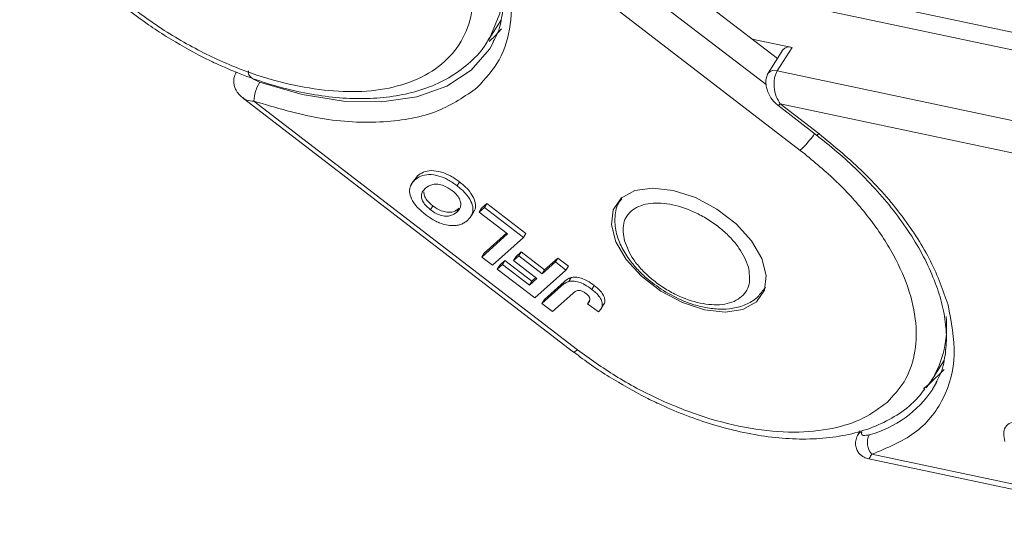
# Model space of a CAD drawing. Header units: millimetres. Extents: x 3578 to 4080, y -235 to 116.
# Tile 18 of 34: x 3851 to 3878, y 30 to 44. Entities that reach past the tile are written whole.
import ezdxf

# ---------------------------------------------------------------- set-up
doc = ezdxf.new("R2010")
doc.units = ezdxf.units.MM

msp = doc.modelspace()

# ---------------------------------------------------------------- linework, layer by layer
at = {"color": 7, "linetype": 'Continuous', "lineweight": 15}
for p, q in [((3871.54, 42.302), (3864.162, 47.977)), ((3863.827, 47.153), (3872.471, 40.504)), ((3878.944, 43.577), (3870.939, 45.271)), ((3870.891, 44.8), (3879.214, 43.038)), ((3870.19, 44.285), (3871.848, 43.01)), ((3863.982, 43.515), (3864.314, 44.045)), ((3864.119, 43.461), (3864.012, 43.274)), ((3872.246, 43.31), (3871.16, 43.539)), ((3871.995, 43.246), (3871.596, 42.608)), ((3871.846, 42.672), (3872.246, 43.31)), ((3881.753, 40.575), (3871.846, 42.672)), ((3871.579, 42.567), (3871.597, 42.61)), ((3857.303, 41.921), (3866.293, 35.006)), ((3866.401, 35.068), (3857.59, 41.845)), ((3871.858, 41.732), (3872.912, 40.921)), ((3871.926, 41.77), (3872.98, 40.96)), ((3871.926, 41.77), (3881.607, 39.721)), ((3861.944, 39.672), (3862.044, 39.805)), ((3862.044, 39.805), (3861.977, 39.699)), ((3861.939, 39.676), (3861.873, 39.569)), ((3863.124, 39.538), (3863.191, 39.644)), ((3867.614, 39.216), (3867.584, 39.169)), ((3862.396, 38.886), (3862.463, 38.992)), ((3863.116, 38.82), (3863.183, 38.926)), ((3863.727, 38.821), (3863.868, 38.948)), ((3863.793, 38.928), (3863.727, 38.821)), ((3863.793, 38.928), (3863.935, 39.054)), ((3863.868, 38.948), (3863.935, 39.054)), ((3863.868, 38.948), (3864.931, 38.13)), ((3863.935, 39.054), (3864.998, 38.236)), ((3863.514, 38.728), (3863.581, 38.834)), ((3864.5, 38.226), (3863.727, 38.821)), ((3863.794, 37.594), (3864.5, 38.226)), ((3863.86, 37.7), (3864.472, 38.248)), ((3864.931, 38.13), (3864.084, 37.371)), ((3864.998, 38.236), (3864.931, 38.13)), ((3863.86, 37.7), (3863.794, 37.594)), ((3864.084, 37.371), (3863.794, 37.594)), ((3864.662, 37.505), (3864.803, 37.631)), ((3864.729, 37.611), (3864.662, 37.505)), ((3864.729, 37.611), (3864.87, 37.737)), ((3864.87, 37.737), (3864.803, 37.631)), ((3864.803, 37.631), (3865.442, 37.14)), ((3864.87, 37.737), (3865.508, 37.247)), ((3865.508, 37.247), (3865.867, 37.568)), ((3865.8, 37.462), (3865.867, 37.568)), ((3865.867, 37.568), (3866.157, 37.345)), ((3864.218, 37.268), (3864.359, 37.394)), ((3864.284, 37.374), (3864.218, 37.268)), ((3864.284, 37.374), (3864.426, 37.5)), ((3864.426, 37.5), (3864.359, 37.394)), ((3864.359, 37.394), (3865.094, 36.829)), ((3864.426, 37.5), (3865.16, 36.935)), ((3865.3, 37.014), (3864.662, 37.505)), ((3865.442, 37.14), (3865.8, 37.462)), ((3865.8, 37.462), (3866.09, 37.239)), ((3866.157, 37.345), (3866.09, 37.239)), ((3865.242, 36.479), (3864.218, 37.268)), ((3865.094, 36.829), (3865.3, 37.014)), ((3865.16, 36.935), (3865.272, 37.035)), ((3866.09, 37.239), (3865.242, 36.479)), ((3865.508, 37.247), (3865.442, 37.14)), ((3866.23, 37.035), (3866.163, 36.929)), ((3865.16, 36.935), (3865.094, 36.829)), ((3865.434, 36.332), (3865.969, 36.81)), ((3865.501, 36.438), (3866.036, 36.916)), ((3866.036, 36.916), (3865.969, 36.81)), ((3866.861, 36.822), (3866.794, 36.715)), ((3871.488, 36.722), (3871.518, 36.769)), ((3871.52, 36.777), (3871.489, 36.723)), ((3866.273, 36.6), (3865.725, 36.108)), ((3865.501, 36.438), (3865.434, 36.332)), ((3865.725, 36.108), (3865.434, 36.332)), ((3866.743, 36.423), (3866.676, 36.317)), ((3866.676, 36.317), (3866.977, 36.104)), ((3867.049, 36.192), (3867.116, 36.298)), ((3876.047, 34.234), (3876.38, 34.764)), ((3876.047, 34.234), (3875.902, 34.027)), ((3874.106, 32.855), (3874.049, 32.763)), ((3884.29, 30.13), (3874.422, 32.219)), ((3874.337, 32.09), (3884.429, 29.954))]:
    msp.add_line(p, q, dxfattribs=at)
at = {"color": 7, "linetype": 'Continuous', "lineweight": 15, "flags": 128}
for points in [[(3864.384, 44.936), (3864.29, 44.232), (3864.016, 43.571)], [(3864.334, 43.821), (3864.161, 43.628), (3863.998, 43.476)], [(3864.016, 43.571), (3864.014, 43.567), (3863.982, 43.515)], [(3864.012, 43.274), (3864.003, 43.259), (3863.509, 42.688), (3862.844, 42.251), (3862.025, 41.96), (3861.078, 41.824), (3860.028, 41.847), (3858.907, 42.028), (3857.746, 42.361)], [(3857.091, 42.586), (3857.1, 42.615), (3857.109, 42.631)], [(3871.858, 41.732), (3871.86, 41.731), (3871.874, 41.733), (3871.896, 41.746), (3871.926, 41.77)], [(3872.98, 40.96), (3872.95, 40.935), (3872.928, 40.922), (3872.914, 40.92), (3872.912, 40.921)], [(3867.596, 39.201), (3867.962, 39.405), (3868.448, 39.477), (3869.013, 39.413), (3869.613, 39.217), (3870.198, 38.904), (3870.722, 38.501), (3871.141, 38.041), (3871.423, 37.559), (3871.543, 37.096), (3871.493, 36.689), (3871.276, 36.371), (3870.91, 36.167), (3870.425, 36.095), (3869.859, 36.159), (3869.26, 36.356), (3868.674, 36.668), (3868.151, 37.071), (3867.731, 37.531), (3867.45, 38.013), (3867.329, 38.476), (3867.379, 38.883), (3867.596, 39.201)], [(3867.595, 39.187), (3867.608, 39.205), (3867.62, 39.222)], [(3866.294, 35.006), (3866.295, 35.005), (3866.318, 35.007), (3866.353, 35.029), (3866.401, 35.068)], [(3876.392, 34.531), (3875.982, 34.128), (3875.823, 34.01)], [(3876.19, 34.192), (3876.18, 34.173), (3876.077, 33.993)], [(3874.046, 32.76), (3874.077, 32.795), (3874.15, 32.83)]]:
    msp.add_lwpolyline(points, dxfattribs=at)
at = {"color": 7, "linetype": 'Continuous', "lineweight": 15}
for centre, radius, start, end in [((3872.165, 43.104), 0.221, 68.4491, 140.2037), ((3871.765, 42.466), 0.221, 68.5515, 139.4844), ((3858.639, 41.809), 1.049, 148.2886, 178.0304), ((3870.184, 42.871), 3.291, 314.0248, 324.4873), ((3873.64, 35.693), 2.815, 328.7858, 5.801), ((3873.58, 35.644), 2.994, 284.9064, 326.5332), ((3874.768, 32.537), 0.47, 152.8675, 222.5573)]:
    msp.add_arc(centre, radius, start, end, dxfattribs=at)
for points, knots in [([(3851.21, 48.006), (3851.31, 47.778), (3851.518, 47.305), (3851.964, 46.6), (3852.489, 45.918), (3853.053, 45.307), (3853.6, 44.795), (3854.149, 44.34), (3854.671, 43.952), (3855.041, 43.713), (3855.203, 43.608)], [0, 0, 0, 0, 0.140981, 0.293053, 0.440408, 0.577437, 0.698642, 0.796469, 0.91105, 1, 1, 1, 1]), ([(3851.508, 47.813), (3851.649, 47.511), (3851.939, 46.889), (3852.637, 45.933), (3853.536, 44.985), (3854.618, 44.104), (3855.815, 43.346), (3857.05, 42.76), (3858.254, 42.347), (3859.004, 42.221), (3859.368, 42.16)], [0, 0, 0, 0, 0.116516, 0.2400113, 0.3686408, 0.5, 0.6313592, 0.7599887, 0.883484, 1, 1, 1, 1]), ([(3859.368, 42.16), (3859.719, 42.13), (3860.442, 42.069), (3861.424, 42.203), (3862.291, 42.522), (3862.968, 43.041), (3863.411, 43.728), (3863.594, 44.539), (3863.549, 45.412), (3863.337, 46.023), (3863.234, 46.32)], [0, 0, 0, 0, 0.116516, 0.240011, 0.368641, 0.5, 0.631359, 0.759989, 0.883484, 1, 1, 1, 1]), ([(3864.217, 46.195), (3864.35, 45.802), (3864.619, 45.006), (3864.62, 43.913), (3864.338, 42.943), (3863.894, 42.457), (3863.675, 42.217)], [0, 0, 0, 0, 0.2472209, 0.5, 0.7527791, 1, 1, 1, 1]), ([(3864.018, 46.318), (3864.079, 46.166), (3864.226, 45.801), (3864.349, 45.248), (3864.404, 44.661), (3864.348, 44.107), (3864.248, 43.697), (3864.125, 43.498), (3864.095, 43.449)], [0, 0, 0, 0, 0.1362494, 0.3261992, 0.519563, 0.7193377, 0.9308899, 1, 1, 1, 1]), ([(3855.203, 43.608), (3855.533, 43.413), (3855.996, 43.139), (3856.704, 42.8), (3857.312, 42.544), (3858.034, 42.296), (3858.782, 42.099), (3859.545, 41.965), (3860.301, 41.903), (3861.035, 41.922), (3861.735, 42.026), (3862.388, 42.221), (3862.985, 42.511), (3863.503, 42.91), (3863.853, 43.275), (3863.979, 43.531), (3864.008, 43.59)], [0, 0, 0, 0, 0.098498, 0.138405, 0.204221, 0.271849, 0.3437, 0.417909, 0.493819, 0.570984, 0.649183, 0.728317, 0.808523, 0.890307, 0.974897, 1, 1, 1, 1]), ([(3857.746, 42.361), (3857.668, 42.395), (3857.551, 42.447), (3857.454, 42.549), (3857.431, 42.61), (3857.432, 42.646), (3857.44, 42.661), (3857.444, 42.669)], [0, 0, 0, 0, 0.4983704, 0.7478504, 0.8833262, 0.942509, 1, 1, 1, 1]), ([(3871.846, 42.672), (3871.83, 42.644), (3871.799, 42.586), (3871.769, 42.479), (3871.754, 42.36), (3871.757, 42.187), (3871.804, 41.971), (3871.886, 41.836), (3871.926, 41.77)], [0, 0, 0, 0, 0.1153485, 0.2347223, 0.3587905, 0.4881495, 0.7515968, 1, 1, 1, 1]), ([(3857.109, 42.631), (3857.084, 42.579), (3857.037, 42.483), (3857.037, 42.336), (3857.067, 42.219), (3857.121, 42.109), (3857.198, 42.008), (3857.269, 41.95), (3857.3, 41.923)], [0, 0, 0, 0, 0.212252, 0.394759, 0.541558, 0.660356, 0.847784, 1, 1, 1, 1]), ([(3871.597, 42.61), (3871.578, 42.571), (3871.54, 42.496), (3871.529, 42.358), (3871.545, 42.224), (3871.595, 42.06), (3871.695, 41.879), (3871.805, 41.78), (3871.858, 41.732)], [0, 0, 0, 0, 0.148207, 0.289896, 0.422474, 0.546926, 0.779153, 1, 1, 1, 1]), ([(3863.675, 42.217), (3863.338, 41.98), (3862.651, 41.496), (3861.155, 41.225), (3859.435, 41.3), (3858.198, 41.665), (3857.59, 41.845)], [0, 0, 0, 0, 0.245823, 0.5, 0.754177, 1, 1, 1, 1]), ([(3857.59, 41.845), (3857.523, 41.849), (3857.397, 41.854), (3857.321, 41.915), (3857.286, 41.943)], [0, 0, 0, 0, 0.539989, 1, 1, 1, 1]), ([(3872.911, 40.92), (3873.004, 40.848), (3873.299, 40.619), (3873.773, 40.206), (3874.325, 39.667), (3874.842, 39.087), (3875.31, 38.473), (3875.712, 37.841), (3876.034, 37.205), (3876.271, 36.577), (3876.416, 35.967), (3876.468, 35.381), (3876.413, 34.826), (3876.315, 34.421), (3876.194, 34.225), (3876.166, 34.179)], [0, 0, 0, 0, 0.0338856, 0.1080411, 0.1841515, 0.264842, 0.3479365, 0.4325993, 0.5182647, 0.6047262, 0.6921339, 0.7811127, 0.8730415, 0.9703899, 1, 1, 1, 1]), ([(3872.98, 40.96), (3873.402, 40.61), (3874.256, 39.904), (3875.281, 38.712), (3876.08, 37.483), (3876.359, 36.685), (3876.496, 36.291)], [0, 0, 0, 0, 0.247221, 0.5, 0.752779, 1, 1, 1, 1]), ([(3874.835, 33.633), (3875.003, 33.812), (3875.348, 34.182), (3875.613, 34.919), (3875.659, 35.789), (3875.442, 36.764), (3874.974, 37.782), (3874.286, 38.777), (3873.449, 39.702), (3872.791, 40.242), (3872.471, 40.504)], [0, 0, 0, 0, 0.116516, 0.240011, 0.368641, 0.5, 0.631359, 0.759989, 0.883484, 1, 1, 1, 1]), ([(3862.259, 38.756), (3862.18, 38.822), (3862.023, 38.953), (3861.872, 39.176), (3861.817, 39.379), (3861.849, 39.561), (3861.931, 39.649), (3861.977, 39.699)], [0, 0, 0, 0, 0.203933, 0.41017, 0.593215, 0.773531, 1, 1, 1, 1]), ([(3861.977, 39.699), (3862.027, 39.736), (3862.126, 39.812), (3862.35, 39.858), (3862.614, 39.819), (3862.887, 39.707), (3863.042, 39.596), (3863.124, 39.538)], [0, 0, 0, 0, 0.204609, 0.411109, 0.621842, 0.801311, 1, 1, 1, 1]), ([(3862.044, 39.805), (3862.093, 39.843), (3862.193, 39.918), (3862.417, 39.965), (3862.681, 39.926), (3862.953, 39.813), (3863.109, 39.703), (3863.191, 39.644)], [0, 0, 0, 0, 0.204609, 0.411109, 0.621842, 0.801311, 1, 1, 1, 1]), ([(3862.396, 38.886), (3862.338, 38.936), (3862.239, 39.021), (3862.162, 39.159), (3862.14, 39.282), (3862.181, 39.388), (3862.237, 39.445), (3862.263, 39.472)], [0, 0, 0, 0, 0.2419193, 0.4090436, 0.5761737, 0.8008872, 1, 1, 1, 1]), ([(3862.263, 39.472), (3862.313, 39.51), (3862.393, 39.569), (3862.562, 39.591), (3862.719, 39.56), (3862.867, 39.495), (3862.948, 39.437), (3862.983, 39.411)], [0, 0, 0, 0, 0.319264, 0.504624, 0.690858, 0.864593, 1, 1, 1, 1]), ([(3863.124, 39.538), (3863.202, 39.473), (3863.36, 39.342), (3863.512, 39.121), (3863.568, 38.92), (3863.539, 38.739), (3863.457, 38.651), (3863.412, 38.602)], [0, 0, 0, 0, 0.205416, 0.413489, 0.592452, 0.772931, 1, 1, 1, 1]), ([(3863.191, 39.644), (3863.269, 39.579), (3863.427, 39.448), (3863.579, 39.227), (3863.631, 39.028), (3863.622, 38.898), (3863.582, 38.848), (3863.575, 38.838)], [0, 0, 0, 0, 0.252447, 0.50816, 0.728099, 0.949899, 1, 1, 1, 1]), ([(3862.463, 38.992), (3862.405, 39.042), (3862.306, 39.127), (3862.227, 39.266), (3862.22, 39.337), (3862.217, 39.373)], [0, 0, 0, 0, 0.419872, 0.709931, 1, 1, 1, 1]), ([(3862.983, 39.411), (3863.035, 39.367), (3863.129, 39.286), (3863.207, 39.152), (3863.234, 39.033), (3863.207, 38.915), (3863.15, 38.855), (3863.116, 38.82)], [0, 0, 0, 0, 0.213943, 0.387352, 0.56015, 0.741367, 1, 1, 1, 1]), ([(3867.61, 39.185), (3867.589, 39.162), (3867.473, 39.027), (3867.408, 38.703), (3867.435, 38.292), (3867.575, 37.902), (3867.777, 37.565), (3868.016, 37.274), (3868.32, 36.973), (3868.582, 36.792), (3868.743, 36.681)], [0, 0, 0, 0, 0.035402, 0.20179, 0.352525, 0.489653, 0.626078, 0.730266, 0.833464, 1, 1, 1, 1]), ([(3863.183, 38.926), (3863.133, 38.888), (3863.054, 38.829), (3862.888, 38.808), (3862.736, 38.837), (3862.587, 38.903), (3862.503, 38.963), (3862.463, 38.992)], [0, 0, 0, 0, 0.319417, 0.499226, 0.680002, 0.847806, 1, 1, 1, 1]), ([(3867.681, 38.037), (3867.656, 38.201), (3867.618, 38.454), (3867.741, 38.721), (3867.9, 38.888), (3868.12, 39.005), (3868.469, 39.083), (3868.986, 39.052), (3869.549, 38.855), (3869.988, 38.61), (3870.306, 38.379), (3870.583, 38.12), (3870.881, 37.763), (3870.989, 37.495), (3871.059, 37.322)], [0, 0, 0, 0, 0.119721, 0.184895, 0.25, 0.315174, 0.380279, 0.5, 0.619721, 0.684895, 0.75, 0.815174, 0.880279, 1, 1, 1, 1]), ([(3862.61, 38.542), (3862.587, 38.552), (3862.541, 38.573), (3862.477, 38.609), (3862.418, 38.644), (3862.364, 38.68), (3862.311, 38.717), (3862.276, 38.743), (3862.259, 38.756)], [0, 0, 0, 0, 0.185429, 0.37219, 0.527708, 0.683877, 0.841678, 1, 1, 1, 1]), ([(3863.116, 38.82), (3863.066, 38.782), (3862.987, 38.722), (3862.821, 38.702), (3862.669, 38.731), (3862.521, 38.797), (3862.436, 38.857), (3862.396, 38.886)], [0, 0, 0, 0, 0.319417, 0.499226, 0.680002, 0.847806, 1, 1, 1, 1]), ([(3863.129, 38.46), (3863.091, 38.456), (3863.014, 38.448), (3862.851, 38.461), (3862.711, 38.498), (3862.62, 38.537), (3862.61, 38.542)], [0, 0, 0, 0, 0.2509, 0.502162, 0.946531, 1, 1, 1, 1]), ([(3863.412, 38.602), (3863.4, 38.592), (3863.377, 38.571), (3863.338, 38.543), (3863.294, 38.517), (3863.245, 38.493), (3863.19, 38.473), (3863.149, 38.465), (3863.129, 38.46)], [0, 0, 0, 0, 0.1539502, 0.3081809, 0.478699, 0.6499612, 0.8242026, 1, 1, 1, 1]), ([(3871.059, 37.322), (3871.083, 37.159), (3871.121, 36.906), (3870.998, 36.638), (3870.839, 36.472), (3870.619, 36.354), (3870.271, 36.276), (3869.753, 36.308), (3869.19, 36.505), (3868.751, 36.75), (3868.434, 36.981), (3868.156, 37.24), (3867.858, 37.597), (3867.75, 37.864), (3867.681, 38.037)], [0, 0, 0, 0, 0.119721, 0.184895, 0.25, 0.315174, 0.380279, 0.5, 0.619721, 0.684895, 0.75, 0.815174, 0.880279, 1, 1, 1, 1]), ([(3866.036, 36.916), (3866.047, 36.926), (3866.07, 36.946), (3866.103, 36.972), (3866.134, 36.993), (3866.164, 37.009), (3866.194, 37.024), (3866.218, 37.032), (3866.23, 37.035)], [0, 0, 0, 0, 0.20827, 0.416707, 0.561481, 0.706573, 0.852825, 1, 1, 1, 1]), ([(3866.23, 37.035), (3866.267, 37.042), (3866.35, 37.056), (3866.506, 37.025), (3866.688, 36.946), (3866.798, 36.866), (3866.861, 36.822)], [0, 0, 0, 0, 0.206429, 0.456722, 0.693973, 1, 1, 1, 1]), ([(3865.969, 36.81), (3865.98, 36.82), (3866.003, 36.84), (3866.037, 36.865), (3866.068, 36.886), (3866.097, 36.902), (3866.128, 36.918), (3866.151, 36.926), (3866.163, 36.929)], [0, 0, 0, 0, 0.20827, 0.416707, 0.561481, 0.706573, 0.852825, 1, 1, 1, 1]), ([(3866.163, 36.929), (3866.2, 36.936), (3866.283, 36.949), (3866.44, 36.919), (3866.621, 36.84), (3866.732, 36.76), (3866.794, 36.715)], [0, 0, 0, 0, 0.206429, 0.456722, 0.693973, 1, 1, 1, 1]), ([(3866.861, 36.822), (3866.921, 36.771), (3867.024, 36.685), (3867.121, 36.544), (3867.154, 36.42), (3867.144, 36.337), (3867.117, 36.304), (3867.113, 36.3)], [0, 0, 0, 0, 0.300108, 0.510072, 0.720771, 0.96549, 1, 1, 1, 1]), ([(3866.273, 36.6), (3866.295, 36.618), (3866.339, 36.654), (3866.405, 36.69), (3866.478, 36.687), (3866.541, 36.665), (3866.593, 36.634), (3866.625, 36.61), (3866.634, 36.603)], [0, 0, 0, 0, 0.272224, 0.546623, 0.659126, 0.771081, 0.934792, 1, 1, 1, 1]), ([(3866.634, 36.603), (3866.646, 36.593), (3866.671, 36.574), (3866.698, 36.544), (3866.719, 36.516), (3866.732, 36.491), (3866.74, 36.466), (3866.742, 36.45), (3866.743, 36.442)], [0, 0, 0, 0, 0.199415, 0.404779, 0.549305, 0.697938, 0.847272, 1, 1, 1, 1]), ([(3866.794, 36.715), (3866.855, 36.665), (3866.958, 36.579), (3867.054, 36.438), (3867.089, 36.312), (3867.063, 36.195), (3867.007, 36.136), (3866.977, 36.104)], [0, 0, 0, 0, 0.24093, 0.409491, 0.578642, 0.775105, 1, 1, 1, 1]), ([(3868.743, 36.681), (3868.927, 36.577), (3869.184, 36.433), (3869.577, 36.291), (3869.905, 36.207), (3870.279, 36.165), (3870.646, 36.187), (3870.991, 36.286), (3871.293, 36.459), (3871.421, 36.642), (3871.481, 36.728)], [0, 0, 0, 0, 0.180077, 0.252377, 0.370347, 0.489572, 0.615515, 0.745688, 0.880517, 1, 1, 1, 1]), ([(3866.743, 36.442), (3866.742, 36.431), (3866.74, 36.41), (3866.729, 36.385), (3866.716, 36.365), (3866.704, 36.349), (3866.691, 36.332), (3866.681, 36.322), (3866.676, 36.317)], [0, 0, 0, 0, 0.205288, 0.416473, 0.561717, 0.70725, 0.853541, 1, 1, 1, 1]), ([(3876.496, 36.291), (3876.585, 35.829), (3876.765, 34.887), (3876.423, 33.69), (3875.669, 32.735), (3874.833, 32.389), (3874.422, 32.219)], [0, 0, 0, 0, 0.245823, 0.5, 0.754177, 1, 1, 1, 1]), ([(3866.296, 35.008), (3866.457, 34.885), (3866.772, 34.647), (3867.106, 34.432), (3867.269, 34.328)], [0, 0, 0, 0, 0.5145989, 1, 1, 1, 1]), ([(3866.401, 35.068), (3866.74, 34.824), (3867.439, 34.32), (3868.614, 33.697), (3869.862, 33.204), (3871.12, 32.893), (3872.307, 32.788), (3873.349, 32.892), (3874.215, 33.167), (3874.633, 33.481), (3874.835, 33.633)], [0, 0, 0, 0, 0.116516, 0.240011, 0.368641, 0.5, 0.631359, 0.759989, 0.883484, 1, 1, 1, 1]), ([(3867.269, 34.328), (3867.598, 34.133), (3868.061, 33.858), (3868.769, 33.52), (3869.377, 33.264), (3870.1, 33.015), (3870.847, 32.819), (3871.61, 32.684), (3872.366, 32.623), (3873.1, 32.641), (3873.8, 32.746), (3874.454, 32.94), (3875.047, 33.233), (3875.534, 33.583), (3875.766, 33.876), (3875.867, 34.001)], [0, 0, 0, 0, 0.103451, 0.145364, 0.214489, 0.285518, 0.360981, 0.438922, 0.518649, 0.599694, 0.681825, 0.764937, 0.849177, 0.935073, 1, 1, 1, 1]), ([(3878.044, 32.569), (3878.028, 32.64), (3877.997, 32.782), (3878.042, 32.968), (3878.184, 33.084), (3878.398, 33.126), (3878.564, 33.099), (3878.651, 33.085)], [0, 0, 0, 0, 0.204609, 0.411109, 0.621842, 0.801311, 1, 1, 1, 1]), ([(3874.047, 32.76), (3874.035, 32.739), (3874.011, 32.695), (3873.98, 32.599), (3873.971, 32.478), (3874.003, 32.35), (3874.077, 32.228), (3874.193, 32.132), (3874.293, 32.103), (3874.336, 32.091)], [0, 0, 0, 0, 0.081683, 0.166617, 0.335538, 0.490534, 0.625849, 0.840243, 1, 1, 1, 1]), ([(3874.35, 32.751), (3874.294, 32.739), (3874.209, 32.721), (3874.145, 32.75), (3874.133, 32.782), (3874.139, 32.809), (3874.147, 32.823), (3874.15, 32.83)], [0, 0, 0, 0, 0.4983704, 0.7478504, 0.8833262, 0.942509, 1, 1, 1, 1]), ([(3874.422, 32.219), (3874.398, 32.18), (3874.352, 32.106), (3874.343, 32.098), (3874.339, 32.095)], [0, 0, 0, 0, 0.529014, 1, 1, 1, 1])]:
    msp.add_open_spline(points, degree=3, knots=knots, dxfattribs=at)

doc.saveas('drawing.dxf')
